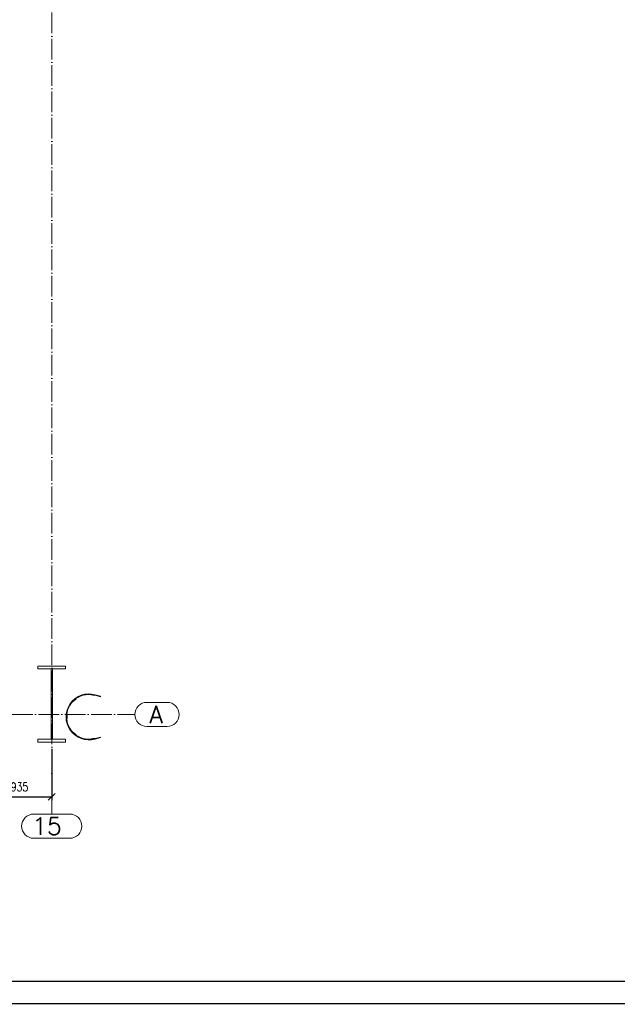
# Paper-space layout 'Layout1' of a CAD drawing. Extents: x -2 to 1033, y -36 to 596.
# Tile 21 of 55: x 342 to 516, y 0 to 285. Entities that reach past the tile are written whole.
import ezdxf
from ezdxf.enums import TextEntityAlignment as Align

# ---------------------------------------------------------------- set-up
doc = ezdxf.new("R2010")
doc.units = 0
for name, pattern in [('ACAD_ISO02W100', [15, 12, -3]), ('ACAD_ISO04W100', [30.5, 24, -3, 0.5, -3]), ('HP_01_CER_B', [8, 5, -1, 1, -1])]:
    doc.linetypes.add(name, pattern=pattern)
doc.layers.get('0').update_dxf_attribs({"linetype": 'CONTINUOUS'})
doc.layers.get('DEFPOINTS').update_dxf_attribs({"color": 132, "linetype": 'CONTINUOUS'})
doc.layers.add('RAMECEK_HP', color=251, linetype='CONTINUOUS')
for name, color, linetype, lineweight in [('SS_1.ET-HALA_TaO-JD-LAVKA-ZEBRIK_KOS', 9, 'CONTINUOUS', 13), ('SS_1.ET-HALA_TaO-RASTR', 7, 'HP_01_CER_B', 13), ('SS_1.ET-HALA_TaO-SLOUP', 9, 'CONTINUOUS', 13), ('SS_KOTY', 3, 'CONTINUOUS', 25)]:
    doc.layers.add(name, color=color, linetype=linetype, lineweight=lineweight)
doc.styles.add('ROMANS', font='romans.shx', dxfattribs={"width": 0.8})
doc.styles.add('romans.shx', font='romans.shx', dxfattribs={"height": 5})
doc.linetypes.add('ZIGZAG', pattern='A,0.00254,-5.08,[131,ltypeshp.shx,S=5.08,R=0,X=-5.08,Y=0],-10.16,[131,ltypeshp.shx,S=5.08,R=180,X=5.08,Y=0],-5.08', length=20.32254)
doc.dimstyles.new('A-1_(2.5)_50AS', dxfattribs={"dimtxt": 2.5, "dimasz": 2, "dimexe": 1, "dimexo": 2, "dimgap": 0, "dimtad": 0, "dimdec": 1, "dimlfac": 50, "dimrnd": 1, "dimtxsty": 'ROMANS', "dimblk1": 'OBLIQUE', "dimblk2": 'OBLIQUE', "dimsah": 1, "dimcen": 2, "dimclrd": 256, "dimclre": 256, "dimclrt": 256, "dimadec": 1, "dimazin": 2, "dimtfac": 0.714286, "dimtdec": 1, "dimtmove": 0, "dimatfit": 3, "dimldrblk": 'OPEN', "dimfxl": 1, "dimtvp": 1.142857, "dimtfill": 1, "dimtolj": 1, "dimlwd": -1, "dimlwe": -1, "dimarcsym": 0})

# ---------------------------------------------------------------- blocks, each defined once
blk = doc.blocks.new('*U6')
at = {"layer": 'RAMECEK_HP', "lineweight": 35, "const_width": 0.35}
for points in [[(0, 594), (0, 0), (841, 0), (841, 594)], [(6.5, 587.5), (6.5, 6.5), (834.5, 6.5), (834.5, 587.5)]]:
    blk.add_lwpolyline(points, close=True, dxfattribs=at)
at = {"layer": 'DEFPOINTS', "style": 'ROMANS', "width": 0.8}
blk.add_attdef('TISK', text='', height=10, dxfattribs=at).set_placement((841, -33), align=Align.RIGHT)
blk = doc.blocks.new('_Oblique')
at = {"color": 0, "linetype": 'ByBlock', "lineweight": -2}
blk.add_line((-0.5, -0.5), (0.5, 0.5), dxfattribs=at)
blk = doc.blocks.new('*D15')
at = {"layer": 'DEFPOINTS', "color": 0, "transparency": 16777216}
for p in [(333, 75.77, -10380), (351.7, 75.77, -10380), (351.7, 59.92)]:
    blk.add_point(p, dxfattribs=at)
at = {"layer": 'SS_KOTY', "transparency": 16777216}
for p, q in [((333, 73.77), (333, 58.92)), ((351.7, 73.77), (351.7, 58.92)), ((333, 59.92), (351.7, 59.92))]:
    blk.add_line(p, q, dxfattribs=at)
at = {"layer": 'SS_KOTY', "transparency": 16777216, "xscale": 2, "yscale": 2, "zscale": 2, "rotation": 180}
blk.add_blockref('_Oblique', (333, 59.92), dxfattribs=at)
at = {"layer": 'SS_KOTY', "transparency": 16777216, "xscale": 2, "yscale": 2, "zscale": 2}
blk.add_blockref('_Oblique', (351.7, 59.92), dxfattribs=at)
at = {"layer": 'SS_KOTY', "transparency": 16777216, "insert": (342.35, 62.78), "char_height": 2.5, "attachment_point": 5, "style": 'ROMANS', "bg_fill": 3, "box_fill_scale": 1.1, "bg_fill_color": 256, "bg_fill_true_color": 13158600, "bg_fill_transparency": 0}
blk.add_mtext('\\A1;935', dxfattribs=at)
blk = doc.blocks.new('_OPEN')
at = {"color": 0, "linetype": 'ByBlock'}
for p, q in [((-1, 0.17), (0, 0)), ((0, 0), (-1, -0.17)), ((0, 0), (-1, 0))]:
    blk.add_line(p, q, dxfattribs=at)

psp = doc.layouts.get("Layout1")

# ---------------------------------------------------------------- linework, layer by layer
at = {"layer": 'SS_1.ET-HALA_TaO-JD-LAVKA-ZEBRIK_KOS', "color": 5, "linetype": 'Continuous', "ltscale": 0.25}
for p, q in [((363.1329, 89.5369), (363.1155, 89.4384)), ((363.1155, 89.4384), (364.1003, 89.2648)), ((364.1177, 89.3633), (363.1329, 89.5369)), ((364.1003, 89.2648), (364.1177, 89.3633)), ((364.2775, 89.487), (364.2348, 89.3328)), ((364.2348, 89.3328), (365.7728, 88.9069)), ((365.7728, 89.0729), (364.2775, 89.487)), ((358.7178, 88.3539), (357.9518, 87.7111)), ((357.9518, 87.7111), (358.0161, 87.6345)), ((358.0161, 87.6345), (358.7821, 88.2773)), ((358.7821, 88.2773), (358.7178, 88.3539)), ((356.1201, 83.5685), (356.0201, 83.5685)), ((356.0201, 83.5685), (356.0201, 82.5685)), ((356.1201, 82.5685), (356.1201, 83.5685)), ((356.0201, 82.5685), (356.1201, 82.5685)), ((358.0161, 78.5026), (357.9518, 78.426)), ((357.9518, 78.426), (358.7178, 77.7832)), ((358.7821, 77.8598), (358.0161, 78.5026)), ((358.7178, 77.7832), (358.7821, 77.8598)), ((365.7728, 77.2302), (364.2348, 76.8043)), ((364.2775, 76.6501), (365.7728, 77.0642)), ((364.1003, 76.8723), (363.1155, 76.6986)), ((363.1155, 76.6986), (363.1329, 76.6002)), ((363.1329, 76.6002), (364.1177, 76.7738)), ((364.1177, 76.7738), (364.1003, 76.8723)), ((364.2348, 76.8043), (364.2775, 76.6501))]:
    psp.add_line(p, q, dxfattribs=at)
at = {"layer": 'SS_1.ET-HALA_TaO-JD-LAVKA-ZEBRIK_KOS', "color": 9, "linetype": 'ACAD_ISO04W100', "ltscale": 0.25}
for p, q in [((364.2348, 89.3328), (365.7728, 88.9069)), ((365.7728, 77.2302), (364.2348, 76.8043))]:
    psp.add_line(p, q, dxfattribs=at)
at = {"layer": 'SS_1.ET-HALA_TaO-JD-LAVKA-ZEBRIK_KOS', "color": 9, "linetype": 'ZIGZAG', "ltscale": 0.25}
for p, q in [((365.7728, 88.9069), (365.7728, 89.0729)), ((365.7728, 77.0642), (365.7728, 77.2302))]:
    psp.add_line(p, q, dxfattribs=at)
at = {"layer": 'SS_1.ET-HALA_TaO-JD-LAVKA-ZEBRIK_KOS', "color": 9, "linetype": 'ACAD_ISO04W100', "ltscale": 0.25, "extrusion": (0, 0, -1)}
psp.add_arc((-362.5001, 83.0685), 6.5, 254.521221, 105.478779, dxfattribs=at)
at = {"layer": 'SS_1.ET-HALA_TaO-JD-LAVKA-ZEBRIK_KOS', "color": 5, "linetype": 'Continuous', "ltscale": 0.25}
psp.add_arc((362.5001, 83.0685), 6.66, 74.521221, 285.478779, dxfattribs=at)
at = {"layer": 'SS_1.ET-HALA_TaO-JD-LAVKA-ZEBRIK_KOS', "color": 5, "linetype": 'Continuous', "ltscale": 0.25, "extrusion": (0, 0, -1)}
for start, end in [(54.412402, 95.586943), (95.727884, 104.2765), (104.412971, 105.478779), (314.412834, 45.587183), (45.674883, 54.374142), (305.631365, 314.322429), (264.413056, 305.58757), (255.724545, 264.271652), (254.521221, 255.58702)]:
    psp.add_arc((-362.5001, 83.0685), 6.5, start, end, dxfattribs=at)
at = {"layer": 'SS_1.ET-HALA_TaO-JD-LAVKA-ZEBRIK_KOS', "color": 9, "linetype": 'ACAD_ISO02W100', "ltscale": 0.25, "extrusion": (0, 0, -1)}
for start, end in [(95.586943, 95.727884), (104.2765, 104.412971), (45.587183, 45.674883), (54.374142, 54.412402), (314.322429, 314.412834), (305.58757, 305.631365), (264.271652, 264.413056), (255.58702, 255.724545)]:
    psp.add_arc((-362.5001, 83.0685), 6.5, start, end, dxfattribs=at)
at = {"layer": 'SS_1.ET-HALA_TaO-RASTR', "linetype": 'Continuous', "ltscale": 0.25}
for p, q in [((385.0813, 87.2685), (379.2718, 87.2685)), ((379.2718, 80.2685), (385.0813, 80.2685)), ((356.9263, 54.9192), (346.4739, 54.9192)), ((346.4739, 47.9192), (356.9263, 47.9192))]:
    psp.add_line(p, q, dxfattribs=at)
at = {"layer": 'SS_1.ET-HALA_TaO-RASTR', "linetype": 'ACAD_ISO04W100', "ltscale": 0.25}
for p, q in [((65.725, 83.7685), (370.7728, 83.7685)), ((370.7728, 83.7685), (370.7718, 83.7685)), ((370.7718, 83.7685), (375.7718, 83.7685))]:
    psp.add_line(p, q, dxfattribs=at)
at = {"layer": 'SS_1.ET-HALA_TaO-RASTR', "linetype": 'Continuous', "ltscale": 0.25}
for centre, start, end in [((379.2718, 83.7685), 90, 270), ((385.0813, 83.7685), 270, 90), ((346.4739, 51.4192), 90, 270), ((356.9263, 51.4192), 270, 90)]:
    psp.add_arc(centre, 3.5, start, end, dxfattribs=at)
at = {"layer": 'SS_1.ET-HALA_TaO-SLOUP', "color": 5, "linetype": 'Continuous', "ltscale": 0.25}
for p, q in [((355.7001, 97.7685), (347.7001, 97.7685)), ((347.7001, 97.7685), (347.7001, 96.9685)), ((347.7001, 96.9685), (351.5001, 96.9685)), ((351.9001, 96.9685), (355.7001, 96.9685)), ((355.7001, 96.9685), (355.7001, 97.7685)), ((355.7001, 75.7685), (355.7001, 76.5685))]:
    psp.add_line(p, q, dxfattribs=at)

# ---------------------------------------------------------------- block references
at = {"layer": 'RAMECEK_HP'}
psp.add_blockref('*U6', (0, 0), dxfattribs=at)

# ---------------------------------------------------------------- texts
at = {"layer": 'SS_1.ET-HALA_TaO-RASTR', "color": 7, "style": 'romans.shx'}
for s, p in [('A', (380.0287, 81.2685)), ('15', (346.035, 48.9192))]:
    psp.add_text(s, height=5, dxfattribs=at).set_placement(p)

# ---------------------------------------------------------------- next in the draw order: dimensions: what is measured, and where the dimension line sits
at = {"layer": 'SS_KOTY'}
dim = psp.add_linear_dim(base=(351.7001, 59.9182), p1=(333.0001, 75.7685, -10380), p2=(351.7001, 75.7685, -10380), dimstyle='A-1_(2.5)_50AS', override={"dimtmove": 1}, dxfattribs=at)
dim.commit()
dim.dimension.update_dxf_attribs({"geometry": '*D15', "text_midpoint": (342.3501, 62.7753)})

# ---------------------------------------------------------------- next in the draw order: linework, layer by layer
at = {"layer": 'SS_1.ET-HALA_TaO-RASTR', "linetype": 'ACAD_ISO04W100', "ltscale": 0.25}
for p, q in [((351.7001, 59.9182), (351.7001, 535.1818)), ((351.7001, 59.9182), (351.7001, 59.9192)), ((351.7001, 59.9192), (351.7001, 54.9192))]:
    psp.add_line(p, q, dxfattribs=at)
at = {"layer": 'SS_1.ET-HALA_TaO-SLOUP', "color": 5, "linetype": 'Continuous', "ltscale": 0.25}
for p, q in [((351.5001, 96.9685), (351.5001, 76.5685)), ((351.9001, 76.5685), (351.9001, 96.9685)), ((351.5001, 76.5685), (347.7001, 76.5685)), ((347.7001, 76.5685), (347.7001, 75.7685)), ((347.7001, 75.7685), (355.7001, 75.7685)), ((355.7001, 76.5685), (351.9001, 76.5685))]:
    psp.add_line(p, q, dxfattribs=at)

doc.saveas('drawing.dxf')
